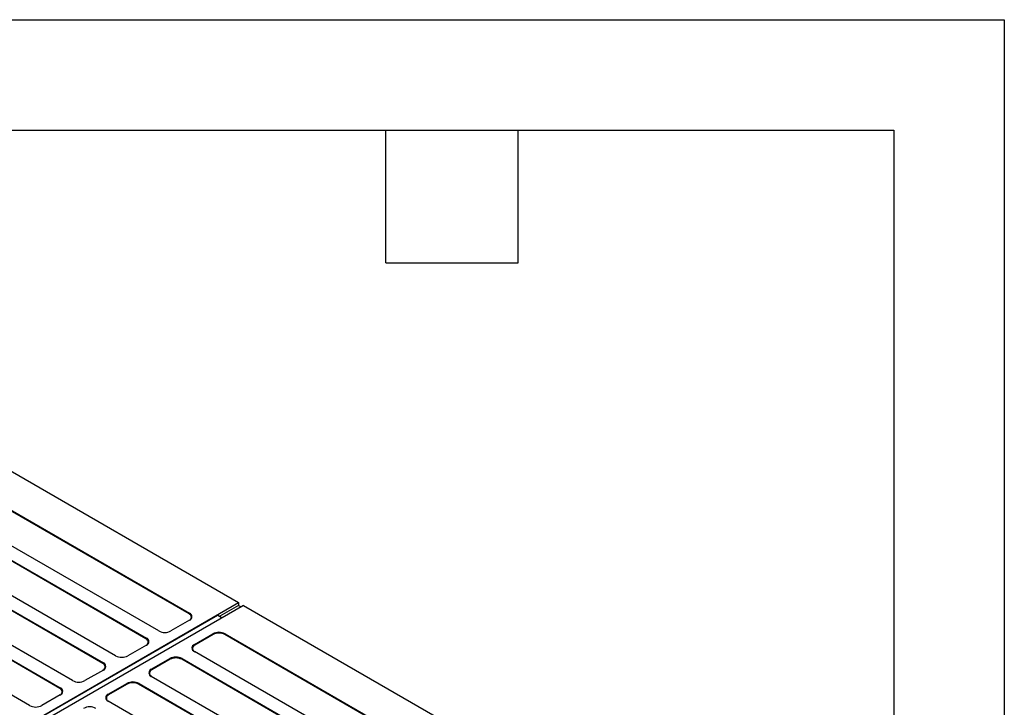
# Model space of a CAD drawing. Header units: millimetres. Extents: x 0 to 559, y 0 to 432.
# Tile 17 of 17: x 446 to 559, y 353 to 432. Entities that reach past the tile are written whole.
import ezdxf

# ---------------------------------------------------------------- set-up
doc = ezdxf.new("R2010")
doc.units = ezdxf.units.MM
doc.header["$LTSCALE"] = 2
doc.layers.add('TEXT', color=140, linetype='Continuous', lineweight=25)

msp = doc.modelspace()

# ---------------------------------------------------------------- linework, layer by layer
at = {"color": 7, "linetype": 'Continuous'}
for p, q in [((0.005, 431.805), (558.805, 431.805)), ((558.805, 431.805), (558.805, 0.005))]:
    msp.add_line(p, q, dxfattribs=at)
for p, q in [((441.078, 381.926), (470.776, 364.781)), ((465.075, 363.479), (438.912, 378.582)), ((438.957, 378.66), (465.12, 363.557)), ((461.584, 361.516), (435.421, 376.619)), ((460.125, 360.621), (433.962, 375.725)), ((434.007, 375.803), (460.17, 360.699)), ((456.634, 358.658), (430.471, 373.762)), ((455.175, 357.764), (429.012, 372.868)), ((429.057, 372.945), (455.22, 357.842)), ((451.685, 355.801), (425.522, 370.904)), ((450.225, 354.907), (424.062, 370.01)), ((424.107, 370.088), (450.27, 354.984)), ((446.735, 352.943), (420.572, 368.047)), ((436.765, 345.147), (470.776, 364.781)), ((470.776, 364.781), (470.776, 364.455)), ((471.342, 364.455), (437.33, 344.82)), ((465.075, 363.479), (465.12, 363.557)), ((470.776, 364.455), (468.61, 363.204)), ((470.776, 364.455), (471.059, 364.291)), ((471.342, 364.455), (497.222, 349.514)), ((436.765, 345.095), (468.372, 363.342)), ((465.12, 362.74), (462.998, 361.516)), ((465.12, 362.74), (465.075, 362.714)), ((468.372, 363.342), (468.893, 363.041)), ((465.685, 359.964), (467.807, 361.189)), ((467.852, 361.111), (467.807, 361.189)), ((469.221, 361.189), (469.176, 361.111)), ((469.221, 361.189), (491.565, 348.29)), ((460.125, 360.621), (460.17, 360.699)), ((467.852, 361.111), (465.73, 359.887)), ((491.52, 348.212), (469.176, 361.111)), ((460.17, 359.883), (458.049, 358.658)), ((460.17, 359.883), (460.125, 359.857)), ((465.685, 359.964), (465.73, 359.887)), ((488.03, 346.249), (465.685, 359.148)), ((465.73, 359.122), (465.685, 359.148)), ((455.175, 357.764), (455.22, 357.842)), ((460.736, 357.107), (462.857, 358.332)), ((462.902, 358.254), (460.78, 357.029)), ((462.902, 358.254), (462.857, 358.332)), ((464.271, 358.332), (464.226, 358.254)), ((486.571, 345.355), (464.226, 358.254)), ((464.271, 358.332), (486.616, 345.432)), ((455.22, 357.025), (453.099, 355.801)), ((455.22, 357.025), (455.175, 356.999)), ((460.736, 357.107), (460.78, 357.029)), ((455.786, 354.25), (457.907, 355.474)), ((457.952, 355.396), (457.907, 355.474)), ((459.321, 355.474), (459.276, 355.396)), ((459.321, 355.474), (481.666, 342.575)), ((483.08, 343.391), (460.736, 356.291)), ((460.78, 356.265), (460.736, 356.291)), ((450.225, 354.907), (450.27, 354.984)), ((457.952, 355.396), (455.831, 354.172)), ((481.621, 342.497), (459.276, 355.396)), ((450.27, 354.168), (448.149, 352.943)), ((450.27, 354.168), (450.225, 354.142)), ((455.786, 354.25), (455.831, 354.172)), ((478.13, 340.534), (455.786, 353.433)), ((455.831, 353.407), (455.786, 353.433))]:
    msp.add_line(p, q)
for centre, radius, start, end in [((464.93, 363.097), 0.409, 290.78342, 69.21658), ((464.965, 363.148), 0.437, 290.78342, 69.21658), ((462.291, 362.88), 1.537, 242.60967, 297.39033), ((468.514, 359.824), 1.537, 62.60967, 117.39033), ((468.514, 359.833), 1.439, 62.60967, 117.39033), ((459.98, 360.239), 0.409, 290.78342, 69.21658), ((460.015, 360.291), 0.437, 290.78342, 69.21658), ((465.84, 359.556), 0.437, 110.78342, 249.21658), ((465.875, 359.504), 0.409, 110.78342, 249.21658), ((455.03, 357.382), 0.409, 290.78342, 69.21658), ((455.065, 357.434), 0.437, 290.78342, 69.21658), ((457.341, 360.023), 1.537, 242.60967, 297.39033), ((463.564, 356.967), 1.537, 62.60967, 117.39033), ((463.564, 356.976), 1.439, 62.60967, 117.39033), ((460.89, 356.699), 0.437, 110.78342, 249.21658), ((460.926, 356.647), 0.409, 110.78342, 249.21658), ((452.392, 357.166), 1.537, 242.60967, 297.39033), ((458.614, 354.11), 1.537, 62.60967, 117.39033), ((458.614, 354.118), 1.439, 62.60967, 117.39033), ((450.08, 354.524), 0.409, 290.78342, 69.21658), ((450.115, 354.576), 0.437, 290.78342, 69.21658), ((455.941, 353.841), 0.437, 110.78342, 249.21658), ((455.976, 353.79), 0.409, 110.78342, 249.21658), ((447.442, 354.308), 1.537, 242.60967, 297.39033), ((453.664, 351.252), 1.537, 62.60967, 117.39033)]:
    msp.add_arc(centre, radius, start, end)
at = {"layer": 'TEXT'}
for p, q in [((12.7, 419.1), (546.1, 419.1)), ((487.68, 403.86), (487.68, 419.1)), ((502.92, 403.86), (502.92, 419.1)), ((546.1, 419.1), (546.1, 12.7)), ((487.68, 403.86), (502.92, 403.86))]:
    msp.add_line(p, q, dxfattribs=at)

doc.saveas('drawing.dxf')
